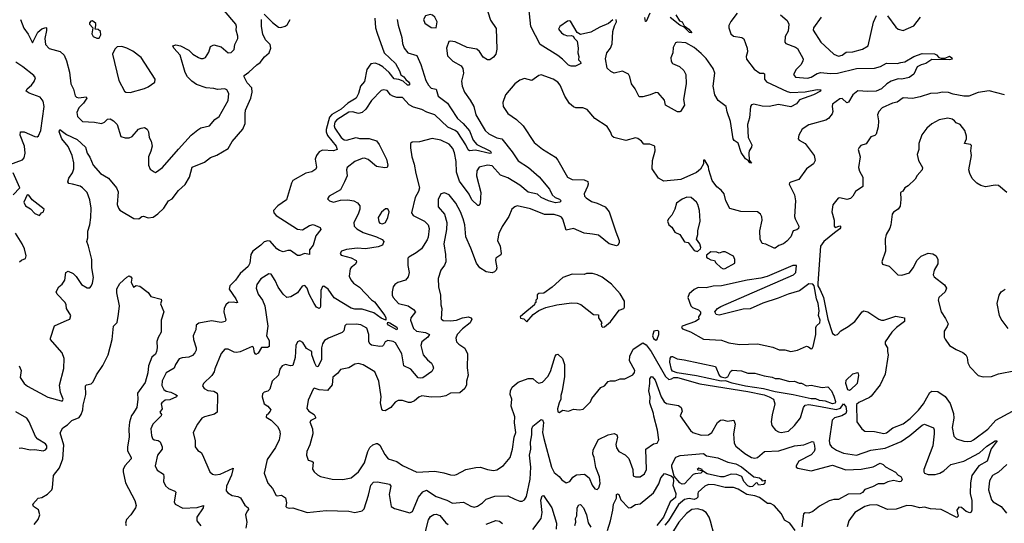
# Model space of a CAD drawing. Extents: x 2293878 to 2522763, y 823964 to 1006972.
# Tile 165 of 256: x 2344129 to 2352372, y 957765 to 961983. Entities that reach past the tile are written whole.
import ezdxf

# ---------------------------------------------------------------- set-up
doc = ezdxf.new("R2010")
doc.units = 0

msp = doc.modelspace()

# ---------------------------------------------------------------- linework, layer by layer
at = {"layer": '0CON20XD'}
for points in [[(2344134.1, 961984.1), (2344163.2, 961913.2), (2344200.7, 961860.7), (2344235, 961790), (2344280.4, 961879.6), (2344315, 961907.5), (2344348.3, 961918.3), (2344353.6, 961913.6), (2344353, 961893), (2344338.4, 961825), (2344346, 961775), (2344375, 961741.2), (2344466.8, 961716.8), (2344500, 961685), (2344519.2, 961639.2), (2344544.6, 961545), (2344556.6, 961446.6), (2344579.9, 961399.9), (2344592.9, 961345), (2344603.7, 961333.7), (2344625, 961328.9), (2344685, 961336.7), (2344691.4, 961325), (2344663.6, 961285), (2344623.8, 961245), (2344607.3, 961205), (2344611.4, 961171.4), (2344655, 961129.2), (2344755, 961125.5), (2344815, 961114.5), (2344839.2, 961125), (2344865, 961150), (2344885, 961153.3), (2344915, 961135.6), (2344945.3, 961105.3), (2344975.9, 961005.9), (2345013, 960993), (2345045, 960994.4), (2345071.2, 961005), (2345124, 961065), (2345145, 961075.8), (2345175, 961080), (2345195, 961065.7), (2345207.8, 961045), (2345212.9, 960995), (2345229.1, 960965), (2345236.9, 960925), (2345227.9, 960882.1), (2345208.2, 960835), (2345206, 960765), (2345220.5, 960730.5), (2345255, 960708.8), (2345265, 960704), (2345275, 960708.8), (2345325, 960746), (2345457.5, 960897.5), (2345565.7, 961015), (2345618.9, 961061.1), (2345645, 961077.1), (2345718.8, 961095), (2345763, 961147), (2345797.6, 961172.4), (2345873, 961307), (2345879.2, 961365), (2345862.5, 961395), (2345845, 961405.4), (2345785, 961398.7), (2345755, 961406.8), (2345691.3, 961411.3), (2345609.9, 961439.9), (2345569.1, 961469.1), (2345534.8, 961504.8), (2345515, 961540.8), (2345471.5, 961685), (2345420, 961745), (2345410, 961765), (2345435, 961771.4), (2345475, 961764.4), (2345545, 961726.9), (2345579.2, 961695), (2345625, 961665.6), (2345645, 961659.5), (2345665, 961658.6), (2345684.3, 961665.7), (2345711.2, 961711.2), (2345725, 961760), (2345755, 961772), (2345815, 961756), (2345875, 961706), (2345900.3, 961709.7), (2345925, 961732.5), (2345931.2, 961775), (2345954, 961826), (2345955.8, 961845), (2345940.8, 961895), (2345944, 961925), (2345937.5, 961945), (2345839.7, 962059.7)], [(2349095, 961983.3), (2349057.5, 961952.5), (2348985, 961921.5), (2348911.9, 961878.1), (2348825, 961858.6), (2348795.6, 961875.6), (2348739.7, 961969.7), (2348735, 961973.8), (2348715, 961970), (2348650, 961925), (2348641.2, 961905), (2348665, 961873.8), (2348685, 961860), (2348715, 961848.8), (2348745, 961851.2), (2348762.5, 961845), (2348772.5, 961825), (2348796.2, 961803.8), (2348805.8, 961745), (2348801.2, 961705), (2348808.8, 961675), (2348807, 961647), (2348825, 961630), (2348826.7, 961615), (2348783.6, 961593.6), (2348745, 961593.3), (2348725, 961601.2), (2348673.6, 961653.6), (2348633.6, 961683.6), (2348487.5, 961775), (2348407.1, 961927.1), (2348390.4, 962085)], [(2344124.5, 959084.5), (2344140, 959045), (2344132.2, 958985), (2344165.7, 958935), (2344195, 958912.5), (2344365, 958820.5), (2344475, 958790), (2344488.3, 958791.7), (2344493.3, 958805), (2344470.3, 958860.3), (2344463, 958923), (2344498, 959062), (2344501.1, 959145), (2344485, 959193.8), (2344403.3, 959285), (2344387.5, 959305), (2344387.5, 959315), (2344420.5, 959419.5), (2344527.5, 959467.5), (2344547.5, 959475), (2344556.2, 959505), (2344521.2, 959565), (2344518.8, 959595), (2344510, 959615), (2344441.2, 959685), (2344433.8, 959705), (2344456.2, 959745), (2344485, 959768.8), (2344508, 959802), (2344515.8, 959864.2), (2344535, 959876), (2344576.3, 959856.3), (2344602.4, 959832.4), (2344645.5, 959765.5), (2344695, 959735.8), (2344715, 959738), (2344728.2, 959751.8), (2344738.9, 959775), (2344747.3, 959825), (2344732.7, 959905), (2344732.9, 959975), (2344705.9, 960085), (2344690, 960125), (2344700.4, 960155), (2344698.1, 960211.9), (2344715.8, 960264.2), (2344725.2, 960325), (2344728.1, 960405), (2344716.4, 960475), (2344694, 960535), (2344655, 960575.4), (2344635, 960589.1), (2344570, 960605), (2344540, 960610), (2344532.5, 960625), (2344541.4, 960655), (2344570, 960700), (2344581.1, 960735), (2344580.7, 960785), (2344568.8, 960845), (2344535, 960920.6), (2344481.9, 960985), (2344459.2, 961045), (2344465, 961062.5), (2344520.6, 961020.6), (2344610.7, 960980.7), (2344680, 960915), (2344693.3, 960865), (2344715, 960832.5), (2344744, 960764), (2344805, 960696), (2344873.3, 960655), (2344940, 960575), (2344952.4, 960542.4), (2344944.6, 960435), (2344954.6, 960405), (2344968.1, 960388.1), (2345085, 960318), (2345125, 960316.2), (2345150, 960335), (2345165, 960338.1), (2345205, 960322.9), (2345245, 960330), (2345283.9, 960356.1), (2345335.8, 960405), (2345375, 960466.7), (2345405, 960483.8), (2345458.3, 960551.7), (2345515, 960603.8), (2345551.4, 960665), (2345573, 960747), (2345675, 960790.8), (2345725, 960828.6), (2345780.3, 960849.7), (2345873.8, 960905), (2345907.6, 960962.4), (2345998.1, 961065), (2346017.6, 961112.4), (2346015.3, 961195), (2346020.6, 961225), (2346064.6, 961325), (2346076.4, 961376.4), (2346072.1, 961412.1), (2346034.4, 961455), (2346007.5, 961505), (2346007.5, 961515), (2346047.3, 961542.7), (2346114, 961605), (2346141.9, 961625), (2346178.9, 961671.1), (2346217.8, 961705), (2346231.5, 961745), (2346226.7, 961775), (2346185.5, 961815), (2346165, 961863.3), (2346151.9, 961925), (2346154.2, 961985)], [(2344795, 961827.5), (2344807.5, 961855), (2344803.9, 961883.9), (2344785, 961900), (2344760, 961905), (2344767.5, 961935), (2344765, 961950), (2344750, 961965), (2344735, 961972.5), (2344725, 961970), (2344714.1, 961955.9), (2344713.8, 961945), (2344740, 961915), (2344732.5, 961865), (2344745, 961843.3), (2344775, 961827.5), (2344795, 961827.5)], [(2347288.5, 961985), (2347296.3, 961936.3), (2347329.4, 961835), (2347334.4, 961785), (2347346.9, 961745), (2347378.8, 961705), (2347455, 961682), (2347488.4, 961608.4), (2347529.7, 961475), (2347550.9, 961435), (2347575, 961409.1), (2347615, 961400.8), (2347633.6, 961343.6), (2347711.8, 961285), (2347735.2, 961245.2), (2347793.4, 961155), (2347842.5, 961115), (2347893.4, 961053.4), (2347924.6, 960975), (2347957.3, 960937.3), (2348065, 960885.4), (2348074.4, 960875), (2348077.5, 960865), (2348065, 960862), (2347945, 960890.3), (2347895, 960885.5), (2347882.9, 960892.9), (2347864, 960934), (2347798, 961038), (2347775.1, 961055.1), (2347712.9, 961082.9), (2347605, 961186.5), (2347537.5, 961207.5), (2347495, 961230), (2347425, 961250), (2347390.7, 961270.7), (2347335, 961332), (2347285, 961331.8), (2347251.5, 961341.5), (2347233.9, 961353.9), (2347205, 961390.8), (2347174.4, 961395.6), (2347155, 961389.2), (2347073.8, 961306.2), (2347025.9, 961234.1), (2346995.3, 961204.7), (2346965, 961197.1), (2346915, 961212.2), (2346885, 961207.8), (2346783.1, 961145), (2346768.3, 961125), (2346762.4, 961095), (2346768.3, 961075), (2346820.2, 960995), (2346845, 960975.7), (2346865, 960974.8), (2346945, 960995.4), (2346975, 960987.1), (2347055, 960988.2), (2347115, 960967.8), (2347138.8, 960938.8), (2347199.4, 960815), (2347210, 960765), (2347206.7, 960745), (2347185, 960741.2), (2347115, 960753.1), (2347045, 960812.7), (2347015, 960823.6), (2346995, 960820.9), (2346934.2, 960795), (2346870, 960745), (2346865.7, 960725), (2346869.5, 960675), (2346847.3, 960625), (2346815, 960558.6), (2346720, 960505), (2346705, 960482.5), (2346722.5, 960465), (2346755, 960455.8), (2346815, 960472.2), (2346875, 960473.1), (2346926.3, 960466.3), (2346958, 960448), (2346975.6, 960425), (2346977.1, 960395), (2346963.3, 960355), (2346926.5, 960285), (2346928.1, 960255), (2346951.9, 960231.9), (2347005, 960201.8), (2347115, 960165.5), (2347163.2, 960143.2), (2347178, 960125), (2347166, 960095), (2347129.5, 960080.5), (2347025.3, 960064.7), (2346955, 960070.4), (2346865, 960059.2), (2346824, 960045), (2346812, 960025), (2346821.3, 960011.3), (2346905, 959988.9), (2346945.5, 959965.5), (2346950, 959955), (2346941.2, 959935), (2346905, 959908.6), (2346896.7, 959895), (2346886.7, 959835), (2346900.6, 959805), (2346924.3, 959775), (2346973.1, 959743.1), (2347075, 959636.5), (2347099.2, 959619.2), (2347184.7, 959505), (2347194.6, 959485), (2347194.1, 959465.9), (2347154.4, 959484.4), (2347095, 959528.2), (2346997.3, 959557.3), (2346935, 959559.2), (2346905, 959566.9), (2346762.6, 959652.6), (2346712, 959725), (2346675, 959751.5), (2346662.6, 959747.4), (2346651.3, 959715), (2346647.3, 959582.7), (2346645, 959571.2), (2346635.5, 959564.5), (2346615, 959576.4), (2346593.4, 959605), (2346553.7, 959683.7), (2346536.9, 959735), (2346515, 959755.6), (2346495, 959752.5), (2346454.4, 959695), (2346398.2, 959661.8), (2346365, 959655.7), (2346335.4, 959685.4), (2346292.7, 959742.7), (2346268.3, 959798.3), (2346235, 959851.2), (2346215, 959853.8), (2346147.4, 959812.6), (2346112.9, 959765), (2346109.2, 959735), (2346125.6, 959685), (2346161.4, 959635), (2346182.2, 959585), (2346205.6, 959415), (2346193.8, 959335), (2346218.4, 959295), (2346216.9, 959245), (2346203.4, 959236.6), (2346152.6, 959237.4), (2346125, 959190), (2346105, 959177.8), (2346094.1, 959195), (2346085, 959241.4), (2346075, 959247.1), (2345975, 959201.4), (2345945, 959195.6), (2345925, 959197.1), (2345875, 959224), (2345847.3, 959222.7), (2345815, 959186.7), (2345761.3, 959058.7), (2345756.6, 959033.4), (2345736.6, 959003.4), (2345666.7, 958935), (2345658.8, 958915), (2345674.2, 958894.2), (2345705, 958876.2), (2345755, 958871.2), (2345781.2, 958855), (2345786, 958835), (2345781.2, 958695), (2345760.9, 958679.1), (2345675, 958657.5), (2345655, 958646), (2345616.7, 958595), (2345580, 958525), (2345598, 958455), (2345596.7, 958405), (2345620, 958375), (2345647, 958357), (2345659.7, 958339.7), (2345720, 958195), (2345742.5, 958175), (2345765, 958170), (2345806, 958176), (2345915.9, 958225.9), (2345901.8, 958168.2), (2345861.1, 958075), (2345857.5, 958037.5), (2345870.8, 958020.8), (2345908.7, 957998.7), (2345955, 957988.1), (2345976.9, 957976.9), (2346015, 957916.7), (2346042.5, 957895), (2346045, 957880), (2346034.1, 957865.9)], [(2348048, 962048), (2348069.6, 961979.6), (2348119.1, 961909.1), (2348123.6, 961735), (2348114.4, 961695), (2348095, 961669.2), (2348065, 961645.8), (2348045, 961645.7), (2348008.8, 961668.8), (2347978.1, 961718.1), (2347956.6, 961736.6), (2347875, 961749.6), (2347775, 961796.4), (2347735, 961804), (2347720.5, 961799.5), (2347700.8, 961745), (2347711.7, 961681.7), (2347756.2, 961635), (2347825, 961596), (2347838.6, 961575), (2347844.4, 961535), (2347827.7, 961467.7), (2347833, 961427), (2347852.9, 961375), (2347900.2, 961310.2), (2347930.9, 961255), (2347946.7, 961185), (2348025, 961054.4), (2348057.6, 961027.6), (2348125, 960994.6), (2348166.5, 960985), (2348253.2, 960875), (2348301.8, 960801.8), (2348388.9, 960745), (2348477.3, 960667.3), (2348564.4, 960565), (2348586.9, 960515), (2348612.9, 960495), (2348648.8, 960478.8), (2348661.4, 960465), (2348650, 960455), (2348615, 960450), (2348555, 960465.3), (2348494.3, 960494.3), (2348465, 960522.7), (2348385, 960539.2), (2348317.4, 960597.4), (2348215, 960658), (2348155, 960682), (2348085, 960759.5), (2348045, 960765.5), (2347975, 960746.9), (2347955, 960716.7), (2347953.1, 960675), (2347990, 960535), (2347983.8, 960445), (2347975, 960427.5), (2347965, 960427.5), (2347915, 960472.9), (2347891.1, 960521.1), (2347811.6, 960631.6), (2347786.4, 960705), (2347782.9, 960795), (2347768.3, 960868.3), (2347755, 960904), (2347725, 960940.8), (2347655, 960974.4), (2347582.1, 960987.9), (2347475, 960960.8), (2347415, 960956.2), (2347400, 960945), (2347399.5, 960909.5), (2347410.6, 960835), (2347432.1, 960772.1), (2347444.6, 960695), (2347476.5, 960575), (2347467.8, 960545), (2347440, 960495), (2347409.4, 960365), (2347423.4, 960343.4), (2347516.9, 960296.9), (2347548.9, 960265), (2347557.7, 960235), (2347549.8, 960160.2), (2347541.7, 960138.3), (2347492.9, 960065), (2347448.8, 960031.2), (2347385.8, 959995), (2347378.6, 959985), (2347377.1, 959925), (2347389.2, 959865), (2347381.2, 959828.8), (2347358.6, 959801.4), (2347295, 959782), (2347270, 959765), (2347255.7, 959744.3), (2347246, 959705), (2347247.5, 959675), (2347255.8, 959655), (2347300.8, 959605), (2347380, 959585), (2347426.6, 959556.6), (2347442.2, 959535), (2347403.3, 959485), (2347400.8, 959465), (2347425, 959397.5), (2347451.2, 959375), (2347525, 959361.8), (2347558.8, 959345), (2347546.5, 959325), (2347495.3, 959285), (2347486.3, 959255), (2347507.3, 959177.3), (2347543.1, 959133.1), (2347575.6, 959105), (2347588.6, 959085), (2347592.9, 959065), (2347580, 959035), (2347505, 958984.4), (2347485, 958979.4), (2347465, 958984.3), (2347402.9, 959055), (2347344.5, 959084.5), (2347328.5, 959185), (2347275, 959277.3), (2347255, 959287.9), (2347210, 959295), (2347190, 959285), (2347175, 959256), (2347165, 959249.4), (2347145, 959246.7), (2347075, 959257.1), (2347062.9, 959265), (2347052.1, 959285), (2347052.7, 959345), (2347035, 959400), (2346985, 959427.8), (2346945, 959432.7), (2346860.9, 959429.1), (2346851.9, 959418.1), (2346843, 959377), (2346828, 959362), (2346715, 959315.4), (2346681.5, 959295), (2346665, 959267.5), (2346656.5, 959233.5), (2346655.3, 959135), (2346625, 959074.3), (2346615, 959077.3), (2346598.9, 959105), (2346576, 959175), (2346574.4, 959205), (2346529.4, 959229.4), (2346499.5, 959279.5), (2346475, 959292), (2346454.4, 959285.6), (2346441.4, 959255), (2346434.6, 959155), (2346415, 959086.2), (2346395, 959082.5), (2346355.4, 959095.4), (2346325, 959084.4), (2346305.5, 959055), (2346294.3, 959005.7), (2346242.2, 958955), (2346222.7, 958887.3), (2346207.4, 958872.6), (2346176.9, 958863.1), (2346161.4, 958848.6), (2346159.2, 958825), (2346174.3, 958765), (2346206.7, 958746.7), (2346230.6, 958715), (2346227.2, 958702.8), (2346205, 958680), (2346195, 958672.5), (2346191.2, 958655), (2346235, 958630), (2346287.1, 958575), (2346304.3, 958545), (2346310.6, 958515), (2346300.5, 958465), (2346270.8, 958399.2), (2346200.9, 958299.1), (2346174.2, 958185), (2346205, 958100), (2346246.1, 958056.1), (2346275, 957998.8), (2346285, 957994.2), (2346319.5, 957999.5), (2346355, 957978.8), (2346363.2, 957936.8), (2346356, 957905), (2346365, 957896), (2346385, 957890.8), (2346415, 957895.6), (2346535, 957855.6), (2346695, 957872.7), (2346885, 957865.8), (2346935.8, 957854.2), (2346995, 957868.8), (2347012.5, 957885), (2347048.2, 958001.8), (2347068.5, 958085), (2347089.7, 958110.3), (2347125, 958113.5), (2347223.6, 958093.6), (2347235.4, 958075), (2347221.6, 958005), (2347238.6, 957905), (2347267.6, 957887.6), (2347395, 957851.2), (2347417.4, 957862.6), (2347466.4, 957983.6), (2347502.8, 958027.2), (2347535, 958043.3), (2347615, 957988.4), (2347705, 957959.3), (2347752.6, 957932.6), (2347845, 957942.9), (2347905, 957909.5), (2347935, 957901.1), (2347961.7, 957908.3), (2348003.6, 957936.4), (2348033.9, 957966.1), (2348107, 957993), (2348215, 957995.5), (2348275, 957967.1), (2348315, 957950.8), (2348335, 957950.8), (2348355, 957961.2), (2348371.2, 957988.8), (2348403.3, 958135), (2348407.4, 958235), (2348397.3, 958335), (2348408.4, 958385), (2348404.7, 958444.7), (2348415.3, 958505), (2348415.5, 958555), (2348425, 958579.2), (2348495, 958633.8), (2348505, 958631.2), (2348515, 958610), (2348506.5, 958525), (2348515.8, 958475), (2348581.3, 958235), (2348605, 958189.2), (2348645, 958158), (2348668.7, 958128.7), (2348705, 958104), (2348735, 958113.8), (2348759.7, 958150.3), (2348789.7, 958170.3), (2348857.1, 958177.1), (2348895.3, 958145.3), (2348922.5, 958085), (2348944.6, 958054.6), (2348965, 958048.6), (2348978, 958062), (2348987.9, 958097.9), (2348983.5, 958155), (2348953.3, 958233.3), (2348937.8, 958315), (2348926.1, 958345), (2348931.1, 958378.9), (2348974.6, 958465.4), (2349055, 958506), (2349105, 958516.2), (2349127.5, 958505), (2349132.9, 958485), (2349118.6, 958425), (2349125, 958396.7), (2349145, 958367.5), (2349197.6, 958337.6), (2349228.3, 958308.3), (2349261.4, 958215), (2349265, 958162.5), (2349284.2, 958154.2), (2349325, 958154.3), (2349361.2, 958178.8), (2349377.1, 958215), (2349371.4, 958385), (2349435, 958430), (2349465, 958436.2), (2349479.5, 958465), (2349469.6, 958545), (2349437.3, 958662.7)], [(2346175, 962028.8), (2346245, 961958.8), (2346295, 961920), (2346315, 961917.5), (2346351.7, 961928.3), (2346368.8, 961941.2), (2346394.2, 961985.8)], [(2350499.1, 962025), (2350555.3, 961975.3), (2350569.1, 961945), (2350561.9, 961888.1), (2350537.3, 961842.7), (2350534.4, 961794.4), (2350542.9, 961782.9), (2350623.6, 961753.6), (2350640.7, 961740.7), (2350687.5, 961655), (2350685.7, 961635), (2350667.8, 961605), (2350630, 961565), (2350606.2, 961525), (2350625, 961503.1), (2350725, 961494.7), (2350755, 961502.5), (2350805, 961532.5), (2350835, 961542), (2350915, 961531.2), (2350975, 961533.9), (2351135, 961573.9), (2351285, 961578.5), (2351335, 961591.5), (2351385, 961618.1), (2351475, 961617.1), (2351506.7, 961623.3), (2351538.8, 961631.2), (2351615, 961675.5), (2351685, 961700), (2351787, 961697), (2351805, 961688), (2351825, 961666.2), (2351845, 961660), (2351878.3, 961661.7), (2351915, 961677.5), (2351932.5, 961665), (2351936.4, 961653.6), (2351915, 961646.2), (2351765, 961649.2), (2351715, 961615.6), (2351675, 961606.4), (2351642.2, 961587.8), (2351615, 961526.2), (2351575, 961499.2), (2351515, 961486.2), (2351485, 961487.3), (2351425, 961467.5), (2351389.5, 961445), (2351345, 961404.3), (2351300, 961385), (2351228.9, 961381.1), (2351145, 961388.2), (2351105, 961354.4), (2351066.9, 961293.1), (2351055, 961287.5), (2351015, 961321.9), (2350995, 961320.6), (2350934.5, 961275.5), (2350930.6, 961255), (2350936.4, 961215), (2350931.5, 961195), (2350900, 961155), (2350879.1, 961140.9), (2350735, 961102.2), (2350680, 961065), (2350651.2, 961015), (2350646.7, 960985), (2350655, 960973.3), (2350705, 960946.7), (2350780, 960845), (2350788.8, 960805), (2350774.2, 960775.8), (2350715.4, 960734.6), (2350651.4, 960645), (2350586.4, 960623.6), (2350574.4, 960615.6), (2350570.8, 960605), (2350615.5, 960515.5), (2350622.9, 960465), (2350616.7, 960335), (2350621.1, 960315), (2350652, 960255), (2350648.6, 960235), (2350635, 960223.1), (2350605, 960213.3), (2350584, 960165), (2350552.7, 960127.3), (2350523.3, 960105), (2350485, 960091.2), (2350455, 960068.8), (2350445, 960068.8), (2350375, 960103.8), (2350345, 960107.5), (2350329.2, 960145), (2350325.8, 960215.8), (2350346.5, 960305), (2350343, 960333), (2350330.6, 960355), (2350305, 960373.5), (2350165.4, 960375.4), (2350075, 960402.5), (2350040, 960465), (2350026.7, 960525), (2350002, 960555), (2349965, 960584.2), (2349926.7, 960635), (2349897.5, 960725), (2349895, 960752.5), (2349865, 960806.7), (2349853.9, 960806.1), (2349853.3, 960775), (2349827.6, 960732.4), (2349795, 960701.9), (2349665, 960643.3), (2349521.7, 960631.7), (2349476.8, 960656.8), (2349423.8, 960735), (2349425.7, 960805), (2349450, 960885), (2349445.8, 960925), (2349405, 960940), (2349355, 960940.8), (2349335.4, 960965.4), (2349305, 960986.9), (2349285, 960992.9), (2349205, 960970), (2349104.2, 960995), (2349088.8, 961008.8), (2349075.5, 961045), (2349048.3, 961088.3), (2348944.7, 961154.7), (2348881.1, 961231.1), (2348844.6, 961244.6), (2348784.7, 961244.7), (2348765, 961253.8), (2348732.4, 961282.4), (2348691.9, 961341.9), (2348654.6, 961434.6), (2348635, 961460), (2348595, 961484.4), (2348495, 961521.2), (2348475, 961516.2), (2348416.1, 961473.9), (2348355, 961490), (2348315, 961475.7), (2348273.9, 961446.1), (2348195.8, 961355), (2348175, 961290), (2348178, 961255), (2348215, 961198), (2348288.3, 961148.3), (2348342.9, 961095), (2348436, 960955), (2348505, 960898), (2348615, 960831.2), (2348635.5, 960805.5), (2348716.2, 960665), (2348755, 960643.3), (2348855, 960642.5), (2348885, 960626.7), (2348887.5, 960605), (2348881.4, 960585), (2348854, 960525), (2348858.8, 960505), (2348870.3, 960490.3), (2348915, 960459.2), (2348963.3, 960445), (2349030, 960415), (2349063.2, 960373.2), (2349118.9, 960205), (2349148.2, 960135), (2349147.5, 960115), (2349135.8, 960094.2), (2349125, 960090), (2349065, 960106.9), (2348975, 960178.6), (2348924.5, 960185.5), (2348855, 960195.3), (2348765, 960233.3), (2348705, 960221.2), (2348675, 960312), (2348665, 960328.1), (2348648.7, 960338.7), (2348605, 960350.9), (2348521.9, 960351.9), (2348405, 960398.9), (2348295, 960422.9), (2348273.3, 960415), (2348248.8, 960395), (2348224, 960335), (2348168.5, 960251.5), (2348139.1, 960190.9), (2348130, 960135), (2348152.2, 960085), (2348160, 960025), (2348156.6, 960013.4), (2348115.6, 959984.4), (2348111.9, 959965), (2348122.9, 959905), (2348117.5, 959885), (2348105, 959871.2), (2348085, 959863.8), (2348035, 959872.5), (2347981.8, 959905), (2347954, 959944), (2347905, 960068.8), (2347865.2, 960165.2), (2347854.5, 960265), (2347840.5, 960315), (2347819.4, 960375), (2347780.8, 960445), (2347723.8, 960515), (2347685, 960533.8), (2347655, 960523.3), (2347633.7, 960476.3), (2347632.5, 960415), (2347684.6, 960354.6), (2347704.7, 960284.7), (2347700.9, 960225), (2347679.5, 960105), (2347693.3, 960015), (2347695.7, 959954.3), (2347685, 959927.5), (2347653.8, 959885), (2347632.9, 959815), (2347634.4, 959745), (2347653.3, 959675), (2347655.4, 959595.4), (2347664.4, 959565), (2347658, 959478), (2347673.3, 959463.3), (2347735, 959461.1), (2347785, 959467.2), (2347835, 959485.9), (2347885, 959493.1), (2347906.9, 959486.9), (2347914, 959475), (2347900.6, 959445), (2347835, 959394.5), (2347792.5, 959345), (2347779.4, 959315), (2347786, 959285), (2347804.5, 959264.5), (2347855, 959231.4), (2347878.9, 959185), (2347876.4, 959066.4), (2347884.4, 959005), (2347869.4, 958955), (2347868.9, 958925), (2347856.9, 958893.1), (2347815, 958856.7), (2347735.6, 958854.4), (2347697.3, 958832.7), (2347655, 958824), (2347575, 958822.1), (2347495, 958833.6), (2347469.5, 958820.5), (2347435, 958790), (2347402.6, 958777.4), (2347385, 958776.9), (2347335, 958794.5), (2347296.5, 958793.5), (2347271.8, 958778.2), (2347235.6, 958735), (2347187.3, 958707.3), (2347170, 958710), (2347161.5, 958721.5), (2347150.9, 958775), (2347155.5, 958825.5), (2347136.7, 958956.7), (2347103, 959033), (2347005, 959091.4), (2346965, 959102.9), (2346935, 959097.5), (2346885, 959068.1), (2346815, 959054.2), (2346789.2, 959020.8), (2346750.1, 958989.9), (2346743.6, 958925), (2346705, 958876.9), (2346635, 958882.4), (2346595, 958895.8), (2346585, 958888.8), (2346544, 958795), (2346534.2, 958725.8), (2346548.6, 958705), (2346592.9, 958675), (2346605.7, 958654.3), (2346604, 958645), (2346566, 958625), (2346559.2, 958615), (2346579.2, 958555), (2346582.5, 958515), (2346558.3, 958421.7), (2346534.2, 958365), (2346530.8, 958335), (2346543.3, 958295), (2346575, 958286.2), (2346586.8, 958276.8), (2346579.4, 958219.4), (2346595.5, 958195.5), (2346621.1, 958171.1), (2346648, 958158), (2346744.6, 958134.6), (2346835, 958131.5), (2346903.8, 958145), (2346965, 958195.8), (2347015, 958272.2), (2347043.5, 958366.5), (2347060.9, 958399.1), (2347085, 958421.1), (2347115, 958434.4), (2347125, 958434.3), (2347145, 958420), (2347185, 958342.5), (2347214.6, 958304.6), (2347285, 958283.3), (2347335, 958250), (2347453.4, 958193.4), (2347605, 958200.4), (2347678.9, 958188.9), (2347735, 958170), (2347765, 958166.7), (2347787.1, 958172.9), (2347865, 958216.5), (2347947.9, 958232.1), (2347985.5, 958235.5), (2348045.8, 958214.2), (2348095, 958207.1), (2348125, 958212.5), (2348179.8, 958250.2), (2348235.8, 958315), (2348255.5, 958385), (2348268.9, 958485), (2348283.6, 958525), (2348272.7, 958605), (2348275, 958657.5), (2348244.5, 958745), (2348248.6, 958805), (2348234.4, 958845), (2348237.1, 958875), (2348252.9, 958905), (2348302.4, 958947.6), (2348385, 958978.5), (2348425, 958977.5), (2348455, 958949.2), (2348475, 958940), (2348505, 958945.8), (2348550.9, 958995), (2348572.1, 959035), (2348612.5, 959165), (2348622.1, 959177.9), (2348635, 959180.8), (2348673.1, 959145), (2348690.5, 959095), (2348689.2, 958995), (2348671.5, 958875), (2348660.5, 958835), (2348659.5, 958805), (2348645.4, 958775), (2348632.9, 958722.9), (2348635, 958697.5), (2348645, 958693.3), (2348675, 958713.3), (2348723.6, 958703.6), (2348765, 958720), (2348815, 958714.4), (2348847.8, 958722.2), (2348908.2, 958781.8), (2348920.2, 958809.8), (2348995, 958902.9), (2349026.2, 958915), (2349055, 958952.9), (2349075, 958959.5), (2349115, 958959.4), (2349155, 958974), (2349195, 958975.8), (2349261.7, 959008.3), (2349275, 959027.5), (2349278.1, 959045), (2349235.3, 959125), (2349236, 959165), (2349266.2, 959223.8), (2349345, 959276.5), (2349375, 959259.1), (2349415, 959202.5), (2349535, 958995.3), (2349565, 958968.2), (2349586.7, 958975), (2349605, 958985.3), (2349635, 958984.8), (2349823.8, 958933.8), (2350225, 958869), (2350361.5, 958841.5), (2350404.4, 958825), (2350438.8, 958805), (2350450, 958765), (2350428, 958672), (2350421.4, 958615), (2350425.8, 958585), (2350455.7, 958545.7), (2350481.2, 958531.2), (2350505, 958526), (2350565, 958537.5), (2350616.7, 958585), (2350665, 958647.5), (2350690.8, 958735), (2350705.5, 958754.5), (2350735, 958759.7), (2350833.8, 958743.8), (2350965, 958716.9), (2351001.9, 958728.1), (2351025, 958764.2), (2351045, 958742.9), (2351050.4, 958705), (2351044.5, 958685), (2351011.9, 958665), (2350952.1, 958647.9), (2350931.9, 958628.1), (2350907.5, 958455), (2350912.5, 958425), (2350926, 958405), (2350966.7, 958376.7), (2351025, 958353.1), (2351135, 958336.4), (2351255, 958377.1), (2351375.2, 958394.8), (2351510.3, 958449.7), (2351581, 958499), (2351685, 958586.9), (2351705, 958595.8), (2351778.8, 958565), (2351786.4, 958546.4), (2351785.4, 958515), (2351775.3, 958414.7), (2351697.9, 958215), (2351698.2, 958195), (2351704.5, 958185), (2351735, 958172.6), (2351795, 958173.6), (2351832.9, 958185), (2351866.7, 958205), (2351925, 958256.9), (2352035, 958283.9), (2352165, 958356.1), (2352225, 958410.4), (2352295, 958456.2), (2352313.3, 958455), (2352262.2, 958387.8), (2352227.7, 958285), (2352159.6, 958245), (2352099.6, 958165), (2352088.5, 958105), (2352087.1, 958015), (2352100.9, 957955), (2352099.4, 957875)], [(2347103.1, 961995), (2347108.2, 961915), (2347120.5, 961870.5)], [(2347615, 961913.8), (2347623.1, 961965), (2347604.2, 962005), (2347585, 962020.8), (2347565, 962027.1), (2347525.8, 962014.2), (2347510, 961985), (2347521.2, 961955), (2347575, 961918), (2347615, 961913.8)], [(2350135, 962039.2), (2350081.5, 961968.5), (2350065.6, 961935), (2350065.7, 961915), (2350083.1, 961865), (2350103.8, 961845), (2350175, 961833.8), (2350192.3, 961822.3), (2350220.8, 961745), (2350221.4, 961715), (2350211.4, 961675), (2350215, 961653.3), (2350278.7, 961568.7), (2350325, 961534), (2350355, 961535.6), (2350365, 961528.8), (2350365.8, 961485), (2350381.7, 961461.7), (2350555, 961380.7), (2350585, 961372.3), (2350705, 961379.2), (2350805, 961398.8), (2350826.7, 961396.7), (2350836.7, 961395), (2350834, 961385), (2350775, 961353.6), (2350657.3, 961312.7), (2350631.7, 961278.3), (2350585, 961253.6), (2350483, 961273), (2350403.4, 961256.6), (2350345, 961259.6), (2350275, 961276.9), (2350255, 961269.2), (2350246.9, 961255), (2350239.7, 961160.3), (2350221.9, 961105), (2350227.1, 960995), (2350258.6, 960935), (2350255.8, 960915), (2350236, 960885), (2350233.1, 960865), (2350236.7, 960806.7), (2350255, 960782.5), (2350242.5, 960785), (2350231.7, 960801.7), (2350205, 960816.7), (2350169.7, 960869.7), (2350145, 960950), (2350111.4, 960971.4), (2350102, 960985), (2350079.5, 961129.5), (2350052.5, 961212.5), (2350042.7, 961255), (2349976.1, 961306.1), (2349948.4, 961355), (2349935.2, 961425), (2349948, 961535), (2349933.7, 961575), (2349875, 961659.1), (2349835, 961699.8), (2349775, 961750.6), (2349705, 961790), (2349635, 961796), (2349620.5, 961789.5), (2349599.5, 961750.5), (2349597.5, 961705), (2349580, 961665), (2349584.2, 961635), (2349595, 961616.2), (2349651.7, 961591.7), (2349688.3, 961558.3), (2349705.9, 961524.1), (2349710, 961445), (2349686.2, 961315), (2349693.6, 961266.4), (2349662.5, 961215), (2349655, 961210), (2349635, 961212.5), (2349537, 961267), (2349528.3, 961308.3), (2349475, 961371.2), (2349455, 961374), (2349406.5, 961353.5), (2349345, 961335.7), (2349316, 961336), (2349280.8, 961405), (2349252.5, 961445), (2349238.1, 961505), (2349225, 961527.1), (2349175, 961550.8), (2349105, 961536.2), (2349078.8, 961548.8), (2349046.4, 961576.4), (2349034.2, 961655), (2349045.6, 961705), (2349075.4, 961744.6), (2349089.6, 961780.4), (2349095.5, 961884.5), (2349107.8, 961932.2), (2349126.2, 961965), (2349122.5, 961985)], [(2349403.3, 962036.7), (2349375, 961966.7), (2349367.5, 961967.5), (2349362.2, 962002.2)], [(2349622.5, 962025), (2349653.8, 961975), (2349675, 961966.2), (2349692.3, 961932.3), (2349732, 961905), (2349757.1, 961872.9), (2349738, 961875), (2349690.7, 961920.7), (2349655, 961936.9), (2349575, 962002.3)], [(2350838.6, 962005), (2350776.2, 961915), (2350771.2, 961895), (2350835, 961796.2), (2350869.2, 961765), (2350945, 961693.1), (2350985, 961678.1), (2351015, 961685.7), (2351048.7, 961711.3), (2351105, 961713.5), (2351185, 961735.8), (2351232.5, 961765), (2351276.4, 961963.6), (2351301.3, 962018.7)], [(2351394.2, 962015), (2351465, 961919.2), (2351485, 961902.5), (2351525, 961892.5), (2351615, 961932), (2351670, 962005)], [(2347120.5, 961870.5), (2347179.1, 961705), (2347274.5, 961615), (2347310, 961555), (2347320.6, 961520.6), (2347345.4, 961505.4), (2347361.9, 961481.9), (2347385, 961463.8), (2347393.8, 961445), (2347385.7, 961434.3), (2347375, 961434), (2347338.1, 961468.1), (2347303.1, 961483.1), (2347265, 961487.7), (2347221.3, 961541.3), (2347168.2, 961588.2), (2347135, 961608.8), (2347105, 961619.1), (2347067.8, 961612.2), (2347034.6, 961565), (2347015, 961466.7), (2346982.3, 961425), (2346965.2, 961364.8), (2346945, 961325.5), (2346875.1, 961284.9), (2346819.3, 961235), (2346741.8, 961188.2), (2346723.1, 961166.9), (2346693.5, 961063.5), (2346693.3, 961043.3), (2346704.5, 961014.5), (2346777.1, 960925), (2346786.2, 960895), (2346755, 960884.6), (2346665, 960889.6), (2346635, 960877.1), (2346613.3, 960845), (2346602.8, 960815), (2346613.1, 960746.9), (2346609.1, 960730.9), (2346575, 960710), (2346525, 960698.8), (2346416.8, 960635), (2346405.3, 960615), (2346362.2, 960475), (2346290, 960425), (2346253.1, 960385), (2346256.9, 960365), (2346275, 960343.1), (2346455, 960228.2), (2346496.7, 960223.3), (2346555, 960260), (2346585, 960268.8), (2346645, 960242.5), (2346648.8, 960225), (2346607.5, 960172.5), (2346585.5, 960094.5), (2346554.1, 960054.1), (2346555, 960017.5), (2346514.1, 960025.9), (2346475, 960006.7), (2346455, 960006.7), (2346395, 960048.6), (2346375, 960050), (2346335, 960040), (2346305, 960049.2), (2346281.5, 960065), (2346225, 960128.3), (2346205, 960131.7), (2346175, 960121.1), (2346146.7, 960093.3), (2346079.5, 960045), (2346064.6, 960015), (2346054.7, 959945), (2346041.3, 959915), (2345975, 959857.9), (2345935, 959801.1), (2345886.9, 959755), (2345883.1, 959725), (2345939.1, 959645), (2345951.2, 959615), (2345945, 959610.8), (2345915, 959617.3), (2345877.5, 959615), (2345855, 959593.8), (2345841.1, 959565), (2345836.5, 959535), (2345854, 959465), (2345850, 959455), (2345815, 959446.5), (2345735, 959459.6), (2345628.5, 959441.5), (2345605, 959423.3), (2345602.5, 959385), (2345595, 959369.2), (2345582.2, 959335), (2345584.6, 959305), (2345606.3, 959233.7), (2345605.5, 959215), (2345595, 959194), (2345575, 959171.4), (2345545, 959156.7), (2345487.9, 959152.1), (2345465, 959142), (2345432.5, 959095), (2345423.1, 959065), (2345356.2, 959023.8), (2345321.1, 958958.9), (2345318.3, 958918.3), (2345335.6, 958885), (2345355, 958870.9), (2345395, 958863.4), (2345431.9, 958845), (2345446, 958835), (2345442.5, 958825), (2345385, 958799.5), (2345346, 958795), (2345318.6, 958775), (2345313.1, 958765), (2345322.2, 958725), (2345303.1, 958695), (2345315.7, 958675), (2345314.3, 958665), (2345244.5, 958595), (2345227.9, 958555), (2345231.1, 958501.1), (2345240.8, 958475), (2345255, 958464), (2345287.3, 958457.3), (2345305, 958446.2), (2345320.8, 958405), (2345322.5, 958385), (2345281.4, 958335), (2345263.1, 958245), (2345280.3, 958210.3), (2345333.3, 958175), (2345335.9, 958154.1), (2345331.8, 958115), (2345348.3, 958078.3), (2345375.3, 958055.3), (2345426.7, 958035), (2345435.7, 958025.7), (2345422.5, 957945), (2345429.2, 957925), (2345495, 957892.9), (2345615, 957897.6), (2345668.8, 957915), (2345665.4, 957895), (2345611.8, 957815), (2345612.2, 957785), (2345645, 957744.2)], [(2345055, 961374.3), (2345173.2, 961406.8), (2345205, 961422), (2345259.3, 961460.7), (2345262.5, 961485), (2345145.6, 961665.6), (2345075, 961718.6), (2345025, 961744.3), (2344985, 961760), (2344945, 961756.2), (2344923.9, 961736.1), (2344906.7, 961695), (2344957.5, 961475), (2345005, 961384), (2345017.3, 961377.3), (2345055, 961374.3)], [(2344045, 960768.9), (2344151.5, 960808.5), (2344166, 960825), (2344175.6, 960865), (2344170, 960925), (2344133.8, 961015), (2344135, 961043.8), (2344165, 961042.5), (2344256.1, 961003.9), (2344275, 961001.2), (2344285, 961010), (2344305.3, 961054.7), (2344334, 961255), (2344325, 961302), (2344300, 961335), (2344208.3, 961368.3), (2344184.2, 961385), (2344192.5, 961405), (2344226.3, 961433.7), (2344251.2, 961465), (2344261.2, 961495), (2344248, 961515), (2344155, 961587.6), (2344097.6, 961627.6)], [(2352374.1, 961354.1), (2352245, 961388.5), (2352155, 961373.6), (2352075, 961341.3), (2352035, 961342.8), (2351945, 961359.4), (2351905, 961372.8), (2351855, 961377.5), (2351815, 961366.9), (2351755, 961364.7), (2351668.1, 961338.1), (2351605, 961323.8), (2351525, 961328.9), (2351476.3, 961293.7), (2351435, 961283.1), (2351351.2, 961245), (2351321.2, 961215), (2351310.8, 961185), (2351318.8, 961135), (2351316.4, 961086.4), (2351300.8, 961025), (2351287.9, 961012.1), (2351255, 961002), (2351217, 960943), (2351171.7, 960928.3), (2351156.4, 960913.6), (2351148.8, 960895), (2351165.8, 960835), (2351153.1, 960745), (2351160.8, 960715), (2351187.5, 960665), (2351187.1, 960585), (2351125.7, 960545), (2351105, 960504), (2351086, 960485), (2351055, 960476.4), (2350995, 960490.8), (2350980.8, 960489.2), (2350937.7, 960432.3), (2350927.5, 960375), (2350947.1, 960305), (2350946.7, 960255), (2350955, 960243.8), (2350995, 960255.8), (2351002.5, 960245), (2350995, 960230.6), (2350951, 960199), (2350861.1, 960125), (2350834.2, 960085), (2350810, 959775), (2350810, 959755), (2350831.7, 959721.7), (2350859.5, 959655), (2350895.2, 959475), (2350935, 959354.3), (2350955, 959340), (2350975, 959345.8), (2351005, 959377.1), (2351065, 959412.2), (2351120, 959455), (2351181.4, 959535), (2351195, 959544.2), (2351228.8, 959535), (2351322.5, 959475), (2351345, 959467.1), (2351365, 959467.3), (2351465, 959498.8), (2351536.2, 959486.2), (2351536, 959455), (2351469.4, 959405)], [(2352395, 960535.6), (2352323.2, 960593.2), (2352295, 960597.7), (2352215, 960584.1), (2352175, 960594.1), (2352141.8, 960615), (2352104.3, 960654.3), (2352082.7, 960695), (2352075.3, 960725), (2352096.9, 960845), (2352093.3, 960885), (2352098.3, 960928.3), (2352088.5, 960938.5), (2352040, 960945), (2352057.3, 960985), (2352056.6, 961006.6), (2352041.2, 961055), (2352003.3, 961105), (2351970.6, 961120.6), (2351955.7, 961135.7), (2351935, 961150), (2351898.3, 961158.3), (2351827.5, 961145), (2351765, 961111.2), (2351725, 961074), (2351682.6, 961017.4), (2351655.9, 960945.9), (2351657.5, 960895), (2351644.2, 960855), (2351654.5, 960804.5), (2351686.7, 960745), (2351684, 960725), (2351642.5, 960677.5), (2351625, 960648), (2351568.9, 960591.1), (2351540.8, 960575), (2351523, 960547), (2351503.8, 960535), (2351507, 960477), (2351499.3, 960420.7), (2351484.5, 960395.5), (2351445, 960371.2), (2351433.8, 960355), (2351423.3, 960265), (2351413.6, 960236.4), (2351383.3, 960185), (2351376.2, 960145), (2351376.7, 960045), (2351346.7, 959955), (2351354, 959934), (2351408.3, 959918.3), (2351480, 959845), (2351515, 959842.5), (2351577.9, 959862.1), (2351610, 959905), (2351642, 959968), (2351675, 960001.2), (2351735, 960028), (2351775, 960022), (2351801.2, 960005), (2351815.8, 959975), (2351817, 959937), (2351784.2, 959885), (2351775.8, 959845), (2351785, 959828), (2351872.1, 959762.1), (2351888.8, 959735), (2351878, 959705), (2351824.2, 959655.8), (2351818.8, 959635), (2351844, 959535), (2351881.2, 959481.2), (2351901.2, 959435), (2351895, 959412.5), (2351870, 959375), (2351870, 959325), (2351876.4, 959306.4), (2351915, 959253.8), (2351970.3, 959220.3), (2352025, 959196.7), (2352051.2, 959175), (2352062, 959155), (2352067.7, 959107.7), (2352084.3, 959074.3), (2352155, 959003.3), (2352195, 958992)], [(2344074, 960515), (2344130, 960575), (2344075, 960699.2)], [(2344295, 960344), (2344310, 960365), (2344327.5, 960375), (2344332.5, 960395), (2344234.2, 960474.2), (2344205, 960513.3), (2344190, 960515), (2344162.5, 960455), (2344177.5, 960425), (2344218.8, 960398.8), (2344255, 960360), (2344295, 960344)], [(2349805, 960042.5), (2349830, 960065), (2349832.5, 960075), (2349822.5, 960105), (2349796.2, 960145), (2349805.8, 960184.2), (2349805.7, 960215), (2349827.1, 960295), (2349820, 960385), (2349807.1, 960435), (2349795, 960455.8), (2349750, 960495), (2349714.5, 960495.5), (2349675, 960480.6), (2349627.1, 960445), (2349612.9, 960395), (2349590, 960345), (2349560, 960315), (2349552.5, 960295), (2349562.5, 960265), (2349587.5, 960245), (2349613.6, 960203.6), (2349655, 960182.5), (2349693.8, 960123.8), (2349725, 960117.5), (2349775, 960050), (2349805, 960042.5)], [(2347165, 960274.2), (2347190.9, 960285), (2347212.1, 960325), (2347222.9, 960375), (2347215, 960393.8), (2347205, 960400), (2347190.3, 960399.7), (2347157.8, 960372.2), (2347130, 960325), (2347135, 960290.6), (2347145, 960279.6), (2347165, 960274.2)], [(2344126.4, 959953.6), (2344145, 959970), (2344176.1, 959983.9), (2344182.5, 960005), (2344168.8, 960065), (2344150, 960105), (2344092.5, 960195)], [(2350017.3, 959897.3), (2350035, 959900), (2350115, 959942.5), (2350116, 959975), (2350105, 960002.5), (2350035, 960040), (2350015, 960040), (2349985, 960026.7), (2349965, 960036.7), (2349915, 960037.5), (2349879.3, 960010.7), (2349880, 959995), (2349891.2, 959985), (2349915, 959971.2), (2349945, 959967.5), (2349956.1, 959946.1), (2349998.3, 959908.3), (2350017.3, 959897.3)], [(2350585, 959204.6), (2350640, 959215), (2350715, 959248.2), (2350733.8, 959243.8), (2350755, 959226), (2350765, 959228), (2350773, 959247), (2350793.6, 959345), (2350794.3, 959405.7), (2350800.2, 959419.8), (2350829.2, 959445), (2350830.6, 959465), (2350818.1, 959505), (2350822.9, 959545), (2350814.6, 959605), (2350799.1, 959645), (2350781.2, 959755), (2350768.3, 959768.3), (2350735, 959771.5), (2350657.3, 959712.7), (2350564, 959685), (2350479.8, 959650.2), (2350351.9, 959608.1), (2350245, 959560), (2350185, 959557.9), (2349985, 959508.6), (2349960, 959515), (2349948.8, 959535), (2349970, 959565), (2349999.8, 959580.2), (2350606.4, 959845), (2350626, 959865), (2350632.5, 959925), (2350600.6, 959925), (2350386.6, 959833.4), (2350335, 959818), (2350218.6, 959801.4), (2350004.5, 959754.5), (2349935, 959752.2), (2349875, 959736.9), (2349808.8, 959738.8), (2349775.5, 959724.5), (2349733, 959687), (2349723.3, 959655), (2349746.7, 959585), (2349762.1, 959572.1), (2349811.5, 959551.5), (2349830, 959535), (2349829.5, 959520.5), (2349813.3, 959495), (2349813.8, 959475), (2349785.8, 959454.2), (2349674.2, 959415.8), (2349668.6, 959405), (2349678, 959395), (2349745, 959369.4), (2349855, 959306.2), (2350005, 959299.4), (2350065, 959277.1), (2350155, 959263.3), (2350305, 959267.9), (2350435, 959239.1), (2350488.6, 959218.6), (2350535, 959217.5), (2350585, 959204.6)], [(2344250.5, 957755), (2344284, 957796), (2344298.5, 957835), (2344287.2, 957877.2), (2344243.3, 957905), (2344237.5, 957925), (2344282.5, 957975), (2344315, 957982), (2344361.1, 958008.9), (2344397.1, 958045), (2344403, 958063), (2344412.5, 958165), (2344461.1, 958228.9), (2344490.4, 958305), (2344497.9, 958417.9), (2344468.3, 958521.7), (2344490, 958565), (2344530.3, 958589.7), (2344565.6, 958625), (2344627.7, 958652.3), (2344644.6, 958675), (2344657.9, 958715), (2344660, 958755), (2344681.6, 958845), (2344680.6, 958915), (2344686.7, 958925), (2344727.6, 958932.4), (2344745, 958950), (2344771, 959009), (2344823.6, 959086.4), (2344869.3, 959175), (2344903.7, 959303.7), (2344914.4, 959415), (2344944.1, 959445.9), (2344955, 959516.7), (2344963.8, 959585), (2344941.4, 959695), (2344941.7, 959728.3), (2344967, 959773), (2345025, 959827.5), (2345045, 959837.5), (2345060, 959830), (2345067, 959817), (2345063.3, 959785), (2345081.7, 959741.7), (2345105, 959757.5), (2345135, 959750), (2345205, 959696.7), (2345227.5, 959665), (2345313, 959643), (2345317, 959627), (2345307, 959603), (2345335.6, 959535), (2345314.4, 959465), (2345314, 959365), (2345287.8, 959322.2), (2345277, 959287), (2345280.6, 959235), (2345274.4, 959205), (2345265, 959182.5), (2345235, 959156), (2345206.7, 959085), (2345200.9, 959025), (2345179.2, 958945), (2345116.2, 958855), (2345118.6, 958805), (2345108.1, 958735), (2345077.1, 958682.9), (2345065, 958667.5), (2345047.5, 958612.5), (2345041.4, 958555), (2345045.6, 958485.6), (2345030.3, 958405), (2345032.3, 958372.3), (2345062.5, 958315), (2345060.8, 958305), (2345009.5, 958245), (2344995.5, 958215), (2344994.5, 958195), (2345015.6, 958105), (2345093.8, 957955), (2345103.3, 957915), (2345098.8, 957895), (2345060, 957835), (2345023.6, 957796.4), (2345014.3, 957765), (2345021.2, 957745)], [(2349008.3, 959408.3), (2349025, 959410), (2349075, 959453.3), (2349148.8, 959551.2), (2349186.7, 959565), (2349193.6, 959576.4), (2349193.8, 959625), (2349157.3, 959687.3), (2349085, 959768.8), (2349005.7, 959825.7), (2348965, 959846), (2348925, 959856), (2348875, 959856), (2348855, 959848.8), (2348755, 959852), (2348675, 959823.8), (2348587.7, 959742.3), (2348518.3, 959691.7), (2348475, 959690), (2348461.7, 959678.3), (2348460, 959645), (2348450, 959635), (2348450, 959615), (2348441.7, 959608.3), (2348440, 959595), (2348340, 959515), (2348320, 959495), (2348321.7, 959481.7), (2348348.3, 959478.3), (2348375, 959452.5), (2348427.5, 959515), (2348475, 959546.7), (2348535, 959571.2), (2348625, 959594), (2348748.3, 959611.7), (2348795, 959610), (2348827, 959597), (2348934.3, 959514.3), (2348975, 959510), (2348976.2, 959485), (2349002.5, 959445), (2348997.5, 959435), (2349000, 959415), (2349008.3, 959408.3)], [(2352405, 959395.8), (2352345, 959475.8), (2352330.9, 959505), (2352311.8, 959605), (2352328.1, 959675), (2352345, 959702.9), (2352380, 959725)], [(2347285, 959384.7), (2347215.4, 959425), (2347209.1, 959435), (2347211.1, 959448.9), (2347228.5, 959445), (2347285, 959407.4), (2347289.5, 959395), (2347285, 959384.7)], [(2349455, 959300), (2349465, 959307.5), (2349478.8, 959345), (2349480, 959375), (2349465, 959379.2), (2349437.5, 959375), (2349426.7, 959335), (2349435, 959313.8), (2349455, 959300)], [(2351469.4, 959405), (2351429.5, 959365), (2351376, 959285), (2351374, 959265), (2351395.8, 959235), (2351394.2, 959205), (2351400.8, 959175), (2351373.6, 959015), (2351331.8, 958925), (2351258.9, 958831.1), (2351245, 958818.6), (2351155, 958776.9), (2351135, 958758.8), (2351137.5, 958615), (2351180, 958555), (2351205, 958537.5), (2351285, 958533.1), (2351365, 958518.2), (2351385, 958522.7), (2351439.4, 958565), (2351525, 958599.1), (2351585, 958643.1), (2351655, 958712.5), (2351696.4, 958765), (2351724.2, 958815.8), (2351748.6, 958861.4), (2351765, 958871.1), (2351815, 958867.5), (2351877.6, 958827.6), (2351919.3, 958769.3), (2351946.1, 958685), (2351949.2, 958645), (2351936.6, 958566.6), (2351950, 958495), (2351972.3, 958472.3), (2352035, 958451.9), (2352065, 958449.5), (2352095, 958452.9), (2352115, 958463.6), (2352235, 958552.7), (2352301.3, 958628.7), (2352441.2, 958705)], [(2350935, 958765.9), (2350875, 958788.9), (2350825, 958794.2), (2350795, 958806.7), (2350755, 958806.2), (2350605, 958840), (2350455, 958864.7), (2350355, 958890.9), (2350205, 958914.1), (2350095, 958937.9), (2350037.1, 958957.1), (2350002.5, 958955), (2349795, 958998.8), (2349634, 959025), (2349595, 959038.8), (2349585, 959054.3), (2349572.8, 959115), (2349575, 959147.5), (2349585, 959162.5), (2349595, 959162.5), (2349633.6, 959143.6), (2349693, 959133), (2349955, 959077.5), (2349984.4, 959004.4), (2350002, 958992), (2350035, 958982), (2350057.1, 958992.9), (2350080, 959035), (2350095, 959046.7), (2350173, 959043), (2350225, 959023.3), (2350285, 959022.5), (2350360.7, 959000.7), (2350429.3, 958989.3), (2350455, 958977.5), (2350486.4, 958976.4), (2350573.6, 958953.6), (2350615, 958956.7), (2350655, 958937.5), (2350675, 958937.5), (2350715, 958917.5), (2350755, 958922.5), (2350847, 958903), (2350895, 958907.5), (2350925, 958873.8), (2350945, 958830), (2350958.2, 958785), (2350955, 958770), (2350935, 958765.9)], [(2351075, 958877.1), (2351061.7, 958881.7), (2351044.4, 958935), (2351047.6, 958962.4), (2351105, 959015.7), (2351145, 959026.7), (2351152, 959005), (2351141.2, 958935), (2351085, 958883.9), (2351075, 958877.1)], [(2352195, 958992), (2352265, 958994.2), (2352325, 959015.7), (2352465, 959044.3)], [(2349437.3, 958662.7), (2349435.2, 958685.2), (2349405.4, 958775), (2349407.6, 958825), (2349396.9, 958875), (2349405.5, 958935), (2349403.8, 958976.2), (2349415, 958992), (2349425, 958994), (2349448.5, 958965), (2349500.7, 958825), (2349525, 958781.9), (2349545, 958768.5), (2349645, 958752.5), (2349666, 958735), (2349675.6, 958704.4), (2349657.5, 958665), (2349745, 958541.2), (2349764.4, 958524.4), (2349835, 958503.3), (2349895, 958504.5), (2349923.3, 958525), (2349972, 958608), (2349995, 958627.5), (2350015, 958632.2), (2350055, 958621.5), (2350107.4, 958627.4), (2350120, 958595), (2350105.9, 958515), (2350109.5, 958435), (2350125, 958410.6), (2350200.5, 958350.5), (2350255, 958316.2), (2350285, 958310), (2350305, 958316.7), (2350363.3, 958365), (2350485, 958371.9), (2350615, 958413.1), (2350695, 958420.9), (2350765, 958450), (2350776, 958446), (2350784.4, 958414.4), (2350785.9, 958385), (2350779.6, 958365), (2350755, 958339.6), (2350651.9, 958285), (2350630, 958245), (2350631.2, 958235), (2350645, 958226), (2350755, 958205.6), (2350935, 958251.3), (2351045, 958213.3), (2351175, 958217.8), (2351275, 958239.1), (2351332.7, 958267.3), (2351357.9, 958257.9), (2351378.7, 958238.7), (2351462.3, 958192.3), (2351485, 958167.5), (2351505, 958157.5), (2351516.2, 958135), (2351510, 958115), (2351495, 958112.2), (2351445, 958122.9), (2351397.7, 958112.3), (2351365, 958096.5), (2351315, 958095.6), (2351270.3, 958069.7), (2351205, 958046.7), (2351185, 958024.2), (2351165, 958012.9), (2351065, 958010), (2350985, 957963.5), (2350945, 957963.3), (2350905, 957951.9), (2350825, 957907.1), (2350770, 957865), (2350735, 957850), (2350705, 957852), (2350690, 957845), (2350677.5, 957735)], [(2344125, 958395.5), (2344145, 958396.5), (2344215, 958380.4), (2344255, 958382.1), (2344325, 958371.9), (2344345, 958380.8), (2344355.5, 958395), (2344355.5, 958415), (2344345, 958430), (2344280.6, 958470.6), (2344260.8, 958490.8), (2344207.8, 958615), (2344187.5, 958645), (2344095, 958697.3)], [(2350245, 958071.5), (2350225, 958080), (2350192.7, 958115), (2350175, 958155.6), (2350134.1, 958174.1), (2350085, 958176.6), (2350025, 958155.3), (2349995, 958154.6), (2349885, 958180.4), (2349846.2, 958205), (2349842.5, 958215), (2349815, 958225.3), (2349801.4, 958215), (2349837, 958207), (2349843.6, 958203.6), (2349842.5, 958195), (2349832.2, 958185), (2349785, 958179.8), (2349767.7, 958172.3), (2349695, 958094.2), (2349675, 958092.4), (2349655, 958102.8), (2349608.3, 958158.3), (2349588, 958235), (2349588.4, 958255), (2349622.6, 958317.4), (2349657.3, 958332.7), (2349855, 958348.8), (2349879.5, 958329.5), (2349975, 958313.6), (2350056.8, 958276.8), (2350125, 958263.1), (2350172.1, 958237.9), (2350275, 958153.1), (2350322.5, 958145), (2350337.5, 958135), (2350345, 958120), (2350370, 958125), (2350363.8, 958095), (2350355, 958090), (2350314.4, 958084.4), (2350305, 958100), (2350295, 958102.5), (2350265, 958074.2), (2350245, 958071.5)], [(2349049.5, 957705), (2349076.1, 957785), (2349096.1, 957875), (2349100.5, 957925), (2349126, 957975), (2349125, 958006.2), (2349135, 958012), (2349145, 958007.1), (2349162.3, 957962.3), (2349225, 957895.7), (2349245, 957897.1), (2349285, 957921.4), (2349325, 957927.8), (2349435, 958021.3), (2349480, 958095), (2349497.3, 958145), (2349528.2, 958181.8), (2349583.3, 958163.3), (2349599.1, 958149.1), (2349602.5, 958115), (2349596.9, 958085), (2349621.4, 958015), (2349618.2, 957981.8), (2349576.1, 957943.9), (2349517.7, 957815), (2349462.8, 957745)], [(2352395, 958257.8), (2352325, 958194.2), (2352275, 958165.7), (2352248.3, 958121.7), (2352241.5, 958045), (2352265, 957960), (2352278.8, 957945), (2352346.2, 957905), (2352390.7, 957850.7)], [(2350622, 957705), (2350577.5, 957765), (2350531.2, 957791.2), (2350507.9, 957845), (2350446.5, 957915), (2350415, 957929.5), (2350390.9, 957930.9), (2350321.5, 957981.5), (2350285, 957993.7), (2350216.9, 958006.9), (2350145, 958051.6), (2350105.8, 958065.8), (2350035, 958064.5), (2349945, 958086.1), (2349895, 958089.4), (2349864, 958075), (2349810.6, 958025), (2349805.5, 958015), (2349807.1, 957985), (2349796.7, 957973.3), (2349775, 957963.8), (2349735, 957972.3), (2349695, 957963.8), (2349645, 957923.3), (2349561.1, 957785), (2349530.1, 957749.9)], [(2348425, 957713.1), (2348496.1, 957803.9), (2348502.7, 957855), (2348491.5, 957958.5), (2348503.3, 957995), (2348515, 957996.7), (2348585.2, 957895.2), (2348622, 957765), (2348621.3, 957715)], [(2346034.1, 957865.9), (2346018.8, 957835), (2346029.2, 957775), (2346021.4, 957725)], [(2348775.6, 957745), (2348785.4, 957775), (2348782.5, 957805), (2348792.8, 957827.2), (2348796.2, 957893.8), (2348809.7, 957920.3), (2348825, 957922.5), (2348850, 957895), (2348875.4, 957835), (2348888.4, 957768.4), (2348912, 957732)], [(2349944.2, 957664.2), (2349911.7, 957781.7), (2349900.8, 957815), (2349875.2, 957855), (2349845, 957875.7), (2349805, 957885.3), (2349755, 957879.5), (2349712.6, 957847.4), (2349646.6, 957773.4), (2349581.3, 957665)], [(2352099.4, 957875), (2352095, 957857.5), (2352085, 957851.2), (2352054.5, 957864.5), (2352015, 957896.2), (2351990.5, 957899.5), (2351976.2, 957875), (2351986, 957825), (2351975, 957814), (2351845, 957880.6), (2351755, 957885.6), (2351705, 957900.6), (2351665, 957893.6), (2351601.2, 957911.2), (2351555, 957913.8), (2351466.6, 957883.4), (2351395, 957880), (2351305, 957919.2), (2351245, 957916.9), (2351205, 957905.3), (2351121.5, 957855), (2351069.4, 957785), (2351058.1, 957735)], [(2347526.2, 957695), (2347551.5, 957795), (2347568.2, 957821.8), (2347595, 957838.1), (2347615, 957840), (2347645, 957831.1), (2347697.4, 957767.4), (2347715, 957755.4)], [(2348035, 957757.1), (2348115, 957788.6), (2348145, 957784), (2348172.1, 957762.1)]]:
    msp.add_lwpolyline(points, dxfattribs=at)

doc.saveas('drawing.dxf')
